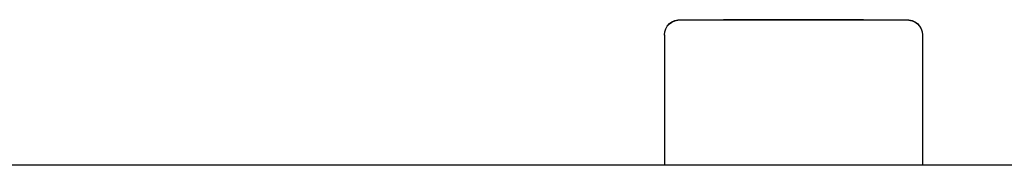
# Model space of a CAD drawing. Extents: x 1422 to 4284, y 1650 to 2964.
# Tile 11 of 30: x 1763.8 to 1796.25, y 2076.48 to 2081.28. Entities that reach past the tile are written whole.
import ezdxf

# ---------------------------------------------------------------- set-up
doc = ezdxf.new("R2010")
doc.units = 0
doc.layers.add('KF_SEQUENZA_10_NW_REAR', color=7, linetype='CONTINUOUS')
doc.layers.add('KF_SEQUENZA_10_NW_TOP', color=7, linetype='CONTINUOUS')

# ---------------------------------------------------------------- blocks, each defined once
blk = doc.blocks.new('KF_SEQUENZA_10_NW_TOP')
at = {"layer": 'KF_SEQUENZA_10_NW_TOP'}
for p, q in [((-32.019, 416.504), (-33.257, 416.504)), ((-33.257, 416.504), (-32.188, 416.504)), ((-32.019, 416.496), (-33.257, 416.496)), ((-33.257, 416.496), (-32.188, 416.496)), ((-32.188, 416.504), (-29.881, 416.504)), ((-32.188, 416.504), (-32.188, 416.504)), ((-32.188, 416.496), (-29.881, 416.496)), ((-32.188, 416.496), (-32.188, 416.496)), ((-29.712, 416.504), (-32.019, 416.504)), ((-29.712, 416.496), (-32.019, 416.496)), ((-29.881, 416.504), (-28.643, 416.504)), ((-29.881, 416.504), (-29.881, 416.504)), ((-29.881, 416.496), (-28.643, 416.496)), ((-29.881, 416.496), (-29.881, 416.496)), ((-28.643, 416.504), (-29.712, 416.504)), ((-28.643, 416.496), (-29.712, 416.496)), ((-35.2, 416.004), (-35.2, 415.996)), ((-35.2, 415.996), (-35.2, 411.707)), ((-26.7, 416.004), (-26.7, 415.996)), ((-26.7, 415.996), (-26.7, 411.707)), ((119.712, 411.707), (-120.312, 411.707))]:
    blk.add_line(p, q, dxfattribs=at)
at = {"layer": 'KF_SEQUENZA_10_NW_TOP', "flags": 128}
for points in [[(-35.2, 416.004), (-35.189, 416.107), (-35.157, 416.206), (-35.106, 416.296), (-35.037, 416.374), (-34.953, 416.435), (-34.858, 416.478), (-34.757, 416.501), (-34.707, 416.504), (-34.701, 416.504), (-34.67, 416.504), (-34.594, 416.504), (-34.474, 416.504), (-34.31, 416.504), (-34.105, 416.504), (-33.86, 416.504), (-33.581, 416.504), (-33.269, 416.504), (-32.927, 416.504), (-32.562, 416.504), (-32.177, 416.504), (-31.776, 416.504), (-31.366, 416.504), (-30.951, 416.504), (-30.534, 416.504), (-30.125, 416.504), (-29.724, 416.504), (-29.338, 416.504), (-28.974, 416.504), (-28.632, 416.504), (-28.32, 416.504), (-28.04, 416.504), (-27.796, 416.504), (-27.59, 416.504), (-27.427, 416.504), (-27.306, 416.504), (-27.23, 416.504), (-27.199, 416.504), (-27.193, 416.504), (-27.143, 416.501), (-27.042, 416.478), (-26.947, 416.435), (-26.863, 416.374), (-26.794, 416.296), (-26.743, 416.206), (-26.711, 416.107), (-26.7, 416.004)], [(-35.2, 415.996), (-35.189, 416.099), (-35.157, 416.198), (-35.106, 416.288), (-35.037, 416.366), (-34.953, 416.427), (-34.858, 416.47), (-34.757, 416.493), (-34.707, 416.496), (-34.701, 416.496), (-34.67, 416.496), (-34.594, 416.496), (-34.474, 416.496), (-34.31, 416.496), (-34.105, 416.496), (-33.86, 416.496), (-33.581, 416.496), (-33.269, 416.496), (-32.927, 416.496), (-32.562, 416.496), (-32.177, 416.496), (-31.776, 416.496), (-31.366, 416.496), (-30.951, 416.496), (-30.534, 416.496), (-30.125, 416.496), (-29.724, 416.496), (-29.338, 416.496), (-28.974, 416.496), (-28.632, 416.496), (-28.32, 416.496), (-28.04, 416.496), (-27.796, 416.496), (-27.59, 416.496), (-27.427, 416.496), (-27.306, 416.496), (-27.23, 416.496), (-27.199, 416.496), (-27.193, 416.496), (-27.143, 416.493), (-27.042, 416.47), (-26.947, 416.428), (-26.863, 416.366), (-26.794, 416.288), (-26.743, 416.198), (-26.711, 416.099), (-26.7, 415.996)]]:
    blk.add_lwpolyline(points, dxfattribs=at)

msp = doc.modelspace()

# ---------------------------------------------------------------- block references
at = {"layer": 'KF_SEQUENZA_10_NW_REAR'}
msp.add_blockref('KF_SEQUENZA_10_NW_TOP', (1820.25, 1664.775), dxfattribs=at)

doc.saveas('drawing.dxf')
